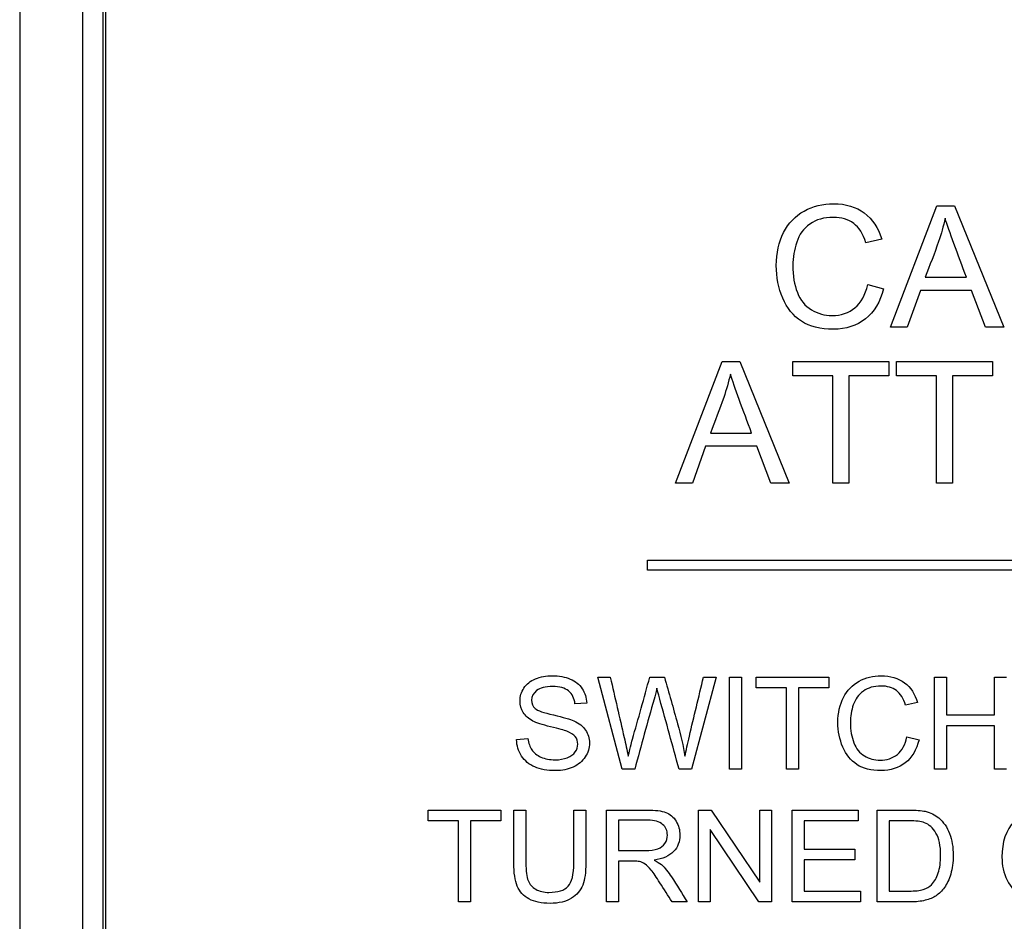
# Model space of a CAD drawing. Header units: inches. Extents: x 1 to 359, y -2 to 239.
# Tile 10 of 57: x 108.318 to 109.298, y 130.954 to 131.852. Entities that reach past the tile are written whole.
import ezdxf
from ezdxf.lldxf.tags import DXFTag

# ---------------------------------------------------------------- set-up
doc = ezdxf.new("R2010")
doc.units = ezdxf.units.IN
doc.header["$MEASUREMENT"] = 0
doc.layers.add('DV1_Default', color=7, linetype='Continuous')
doc.layers.add('LAB20180', color=7, linetype='Continuous')
tags = doc.linetypes.add('HIDDEN2', pattern=[0.1875, 0.125, -0.0625]).pattern_tags.tags
tags[6:7] = [DXFTag(74, 4), DXFTag(75, 0), DXFTag(340, '0'), DXFTag(46, 0.0), DXFTag(50, 0.0), DXFTag(44, 0.0), DXFTag(45, 0.0)]
tags[4:5] = [DXFTag(74, 4), DXFTag(75, 0), DXFTag(340, '0'), DXFTag(46, 0.0), DXFTag(50, 0.0), DXFTag(44, 0.0), DXFTag(45, 0.0)]

msp = doc.modelspace()

# ---------------------------------------------------------------- linework, layer by layer
at = {"layer": 'DV1_Default', "color": 7, "linetype": 'HIDDEN2'}
msp.add_line((108.40035, 132.70346), (108.40035, 126.70356), dxfattribs=at)
at = {"layer": 'LAB20180', "color": 7, "linetype": 'Continuous'}
for p, q in [((108.3177, 133.84901), (108.3177, 130.09901)), ((108.3802, 133.66105), (108.3802, 130.28698)), ((108.4032, 133.66105), (108.4032, 130.28698)), ((109.18444, 131.54603), (109.23059, 131.667)), ((109.23059, 131.667), (109.24831, 131.667)), ((109.24831, 131.667), (109.29736, 131.54603)), ((109.17575, 131.63382), (109.16004, 131.63011)), ((109.21916, 131.59572), (109.26007, 131.59572)), ((109.16181, 131.58839), (109.17768, 131.58437)), ((109.21424, 131.58267), (109.20128, 131.54603)), ((109.26523, 131.58267), (109.21424, 131.58267)), ((109.27916, 131.54603), (109.26523, 131.58267)), ((109.20128, 131.54603), (109.18444, 131.54603)), ((109.29736, 131.54603), (109.27916, 131.54603)), ((108.97061, 131.39082), (109.01684, 131.51188)), ((109.01684, 131.51188), (109.03448, 131.51188)), ((109.03448, 131.51188), (109.08353, 131.39082)), ((109.08747, 131.4977), (109.08747, 131.51188)), ((109.08747, 131.51188), (109.18291, 131.51188)), ((109.18291, 131.51188), (109.18291, 131.4977)), ((109.19057, 131.4977), (109.19057, 131.51188)), ((109.19057, 131.51188), (109.28609, 131.51188)), ((109.28609, 131.51188), (109.28609, 131.4977)), ((109.12726, 131.4977), (109.08747, 131.4977)), ((109.12726, 131.39082), (109.12726, 131.4977)), ((109.18291, 131.4977), (109.14313, 131.4977)), ((109.14313, 131.4977), (109.14313, 131.39082)), ((109.23035, 131.4977), (109.19057, 131.4977)), ((109.23035, 131.39082), (109.23035, 131.4977)), ((109.28609, 131.4977), (109.2463, 131.4977)), ((109.2463, 131.4977), (109.2463, 131.39082)), ((109.00532, 131.4406), (109.04624, 131.4406)), ((109.00049, 131.42747), (108.98744, 131.39082)), ((109.05139, 131.42747), (109.00049, 131.42747)), ((109.06532, 131.39082), (109.05139, 131.42747)), ((108.98744, 131.39082), (108.97061, 131.39082)), ((109.08353, 131.39082), (109.06532, 131.39082)), ((109.14313, 131.39082), (109.12726, 131.39082)), ((109.2463, 131.39082), (109.23035, 131.39082)), ((108.9427, 131.30401), (108.9427, 131.31401)), ((108.9427, 131.31401), (109.9427, 131.31401)), ((109.9427, 131.30401), (108.9427, 131.30401)), ((108.91739, 131.10607), (108.89323, 131.19749)), ((108.89323, 131.19749), (108.90564, 131.19749)), ((108.94496, 131.19749), (108.95957, 131.19749)), ((109.01088, 131.19749), (108.98641, 131.10607)), ((108.9984, 131.19749), (109.01088, 131.19749)), ((109.02421, 131.10607), (109.02421, 131.19749)), ((109.02421, 131.19749), (109.03626, 131.19749)), ((109.03626, 131.19749), (109.03626, 131.10607)), ((109.05081, 131.18678), (109.05081, 131.19749)), ((109.05081, 131.19749), (109.12299, 131.19749)), ((109.12299, 131.19749), (109.12299, 131.18678)), ((109.22841, 131.10607), (109.22841, 131.19749)), ((109.22841, 131.19749), (109.2404, 131.19749)), ((109.2404, 131.19749), (109.2404, 131.15994)), ((109.28805, 131.15994), (109.28805, 131.19749)), ((109.28805, 131.19749), (109.30011, 131.19749)), ((109.08087, 131.18678), (109.05081, 131.18678)), ((109.08087, 131.10607), (109.08087, 131.18678)), ((109.12299, 131.18678), (109.09292, 131.18678)), ((109.09292, 131.18678), (109.09292, 131.10607)), ((108.88209, 131.17175), (108.87046, 131.17089)), ((109.21143, 131.17242), (109.19962, 131.16962)), ((109.2404, 131.15994), (109.28805, 131.15994)), ((109.28805, 131.14923), (109.2404, 131.14923)), ((109.2404, 131.14923), (109.2404, 131.10607)), ((109.28805, 131.10607), (109.28805, 131.14923)), ((108.81228, 131.13547), (108.82366, 131.13651)), ((109.2009, 131.13809), (109.21295, 131.13505)), ((108.92993, 131.10607), (108.91739, 131.10607)), ((108.98641, 131.10607), (108.97406, 131.10607)), ((109.03626, 131.10607), (109.02421, 131.10607)), ((109.09292, 131.10607), (109.08087, 131.10607)), ((109.2404, 131.10607), (109.22841, 131.10607)), ((109.30011, 131.10607), (109.28805, 131.10607)), ((108.7243, 131.05456), (108.7243, 131.06527)), ((108.7243, 131.06527), (108.79648, 131.06527)), ((108.79648, 131.06527), (108.79648, 131.05456)), ((108.80957, 131.06527), (108.82156, 131.06527)), ((108.86928, 131.06527), (108.88127, 131.06527)), ((108.9019, 130.97379), (108.9019, 131.06527)), ((108.99356, 130.97379), (108.99356, 131.06527)), ((108.99356, 131.06527), (109.00598, 131.06527)), ((109.00598, 131.06527), (109.05431, 130.99339)), ((109.05431, 130.99339), (109.05431, 131.06527)), ((109.05431, 131.06527), (109.06593, 131.06527)), ((109.06593, 131.06527), (109.06593, 130.97379)), ((109.0865, 130.97379), (109.0865, 131.06527)), ((109.0865, 131.06527), (109.15242, 131.06527)), ((109.15242, 131.06527), (109.15242, 131.05456)), ((109.17135, 130.97379), (109.17135, 131.06527)), ((108.75437, 131.05456), (108.7243, 131.05456)), ((108.75437, 130.97379), (108.75437, 131.05456)), ((108.79648, 131.05456), (108.76642, 131.05456)), ((108.76642, 131.05456), (108.76642, 130.97379)), ((108.91389, 131.05516), (108.91389, 131.02491)), ((109.15242, 131.05456), (109.09855, 131.05456)), ((109.09855, 131.05456), (109.09855, 131.02644)), ((109.18334, 131.05456), (109.18334, 130.98456)), ((109.05351, 130.97379), (109.00513, 131.04573)), ((109.00513, 131.04573), (109.00513, 130.97379)), ((109.09855, 131.02644), (109.14901, 131.02644)), ((109.14901, 131.02644), (109.14901, 131.01566)), ((108.91389, 131.01439), (108.91389, 130.97379)), ((109.14901, 131.01566), (109.09855, 131.01566)), ((109.09855, 131.01566), (109.09855, 130.98456)), ((109.09855, 130.98456), (109.15461, 130.98456)), ((109.15461, 130.98456), (109.15461, 130.97379)), ((108.76642, 130.97379), (108.75437, 130.97379)), ((108.91389, 130.97379), (108.9019, 130.97379)), ((108.98224, 130.97379), (108.96715, 130.97379)), ((109.00513, 130.97379), (108.99356, 130.97379)), ((109.06593, 130.97379), (109.05351, 130.97379)), ((109.15461, 130.97379), (109.0865, 130.97379))]:
    msp.add_line(p, q, dxfattribs=at)
for points, knots in [([(109.17768, 131.58437), (109.17438, 131.57124), (109.16834, 131.56125), (109.15094, 131.5474), (109.14023, 131.54401), (109.11461, 131.54401), (109.10406, 131.54659), (109.09585, 131.55191), (109.08769, 131.55719), (109.08151, 131.56495), (109.07724, 131.57502), (109.073, 131.58502), (109.07088, 131.59588), (109.07088, 131.61996), (109.0733, 131.631), (109.07813, 131.64034), (109.08295, 131.64965), (109.08973, 131.65685), (109.09859, 131.66168), (109.10754, 131.66657), (109.11727, 131.66901), (109.14007, 131.66901), (109.15021, 131.66587), (109.15843, 131.65975), (109.1667, 131.65359), (109.17244, 131.64493), (109.17575, 131.63382)], [0, 0, 0, 0, 0.104376, 0.104376, 0.208752, 0.208752, 0.317142, 0.317142, 0.317142, 0.409738, 0.409738, 0.409738, 0.508627, 0.508627, 0.616505, 0.616505, 0.616505, 0.708763, 0.708763, 0.708763, 0.799096, 0.799096, 0.902432, 0.902432, 0.902432, 1, 1, 1, 1]), ([(109.16004, 131.63011), (109.1573, 131.63889), (109.15319, 131.64533), (109.14788, 131.64936), (109.14251, 131.65343), (109.1358, 131.6554), (109.1184, 131.6554), (109.11059, 131.65315), (109.10431, 131.64872), (109.09804, 131.6443), (109.09367, 131.63825), (109.09118, 131.63068), (109.0887, 131.62315), (109.08731, 131.61545), (109.08731, 131.59717), (109.08884, 131.58823), (109.09182, 131.5805), (109.09477, 131.57284), (109.09947, 131.56713), (109.10584, 131.56334), (109.11214, 131.55959), (109.11904, 131.55763), (109.13531, 131.55763), (109.14297, 131.5602), (109.15537, 131.57051), (109.15956, 131.57824), (109.16181, 131.58839)], [0, 0, 0, 0, 0.096945, 0.096945, 0.096945, 0.187413, 0.187413, 0.290421, 0.290421, 0.290421, 0.385578, 0.385578, 0.385578, 0.479008, 0.479008, 0.599806, 0.599806, 0.599806, 0.694434, 0.694434, 0.694434, 0.783273, 0.783273, 0.891636, 0.891636, 1, 1, 1, 1]), ([(109.23889, 131.65452), (109.2372, 131.64662), (109.23502, 131.63889), (109.23237, 131.63124), (109.22822, 131.61931), (109.22356, 131.60756), (109.21916, 131.59572)], [0, 0, 0, 0, 0.389606, 0.389606, 0.389606, 1, 1, 1, 1]), ([(109.26007, 131.59572), (109.25594, 131.60689), (109.2518, 131.61806), (109.24767, 131.62923), (109.24388, 131.63945), (109.24098, 131.64783), (109.23889, 131.65452)], [0, 0, 0, 0, 0.571633, 0.571633, 0.571633, 1, 1, 1, 1]), ([(109.02513, 131.49939), (109.02336, 131.4915), (109.02119, 131.48377), (109.01853, 131.47604), (109.01443, 131.46412), (109.00972, 131.45241), (109.00532, 131.4406)], [0, 0, 0, 0, 0.391024, 0.391024, 0.391024, 1, 1, 1, 1]), ([(109.04624, 131.4406), (109.0421, 131.45177), (109.03797, 131.46294), (109.03383, 131.4741), (109.03005, 131.48433), (109.02715, 131.49271), (109.02513, 131.49939)], [0, 0, 0, 0, 0.571862, 0.571862, 0.571862, 1, 1, 1, 1]), ([(108.82366, 131.13651), (108.82421, 131.13188), (108.82549, 131.12811), (108.82743, 131.12519), (108.82941, 131.12222), (108.83249, 131.11983), (108.84076, 131.11618), (108.84545, 131.11526), (108.85525, 131.11526), (108.85927, 131.11593), (108.86633, 131.11873), (108.869, 131.12062), (108.87071, 131.12306), (108.87238, 131.12545), (108.87326, 131.12805), (108.87326, 131.13371), (108.87241, 131.1362), (108.869, 131.14046), (108.86627, 131.14223), (108.86243, 131.14369), (108.85998, 131.14462), (108.85458, 131.14612), (108.84624, 131.14813), (108.83784, 131.15015), (108.832, 131.15209), (108.82865, 131.15385), (108.82427, 131.15616), (108.82104, 131.15897), (108.81678, 131.16578), (108.81575, 131.16956), (108.81575, 131.17838), (108.81703, 131.1827), (108.82226, 131.19074), (108.82603, 131.19378), (108.83109, 131.19585), (108.83611, 131.19791), (108.84168, 131.19901), (108.85458, 131.19901), (108.86054, 131.19792), (108.86572, 131.19573), (108.87084, 131.19356), (108.87485, 131.19037), (108.87759, 131.18611), (108.88034, 131.18182), (108.88185, 131.1771), (108.88209, 131.17175)], [0, 0, 0, 0, 0.049734, 0.049734, 0.049734, 0.102625, 0.102625, 0.155515, 0.155515, 0.202805, 0.202805, 0.250096, 0.250096, 0.250096, 0.285885, 0.285885, 0.322453, 0.322453, 0.359021, 0.359021, 0.359021, 0.428383, 0.428383, 0.428383, 0.504928, 0.504928, 0.504928, 0.558431, 0.558431, 0.611934, 0.611934, 0.669259, 0.669259, 0.726583, 0.726583, 0.726583, 0.796348, 0.796348, 0.87302, 0.87302, 0.87302, 0.937083, 0.937083, 0.937083, 1, 1, 1, 1]), ([(108.90564, 131.19749), (108.91023, 131.17749), (108.91481, 131.15748), (108.9194, 131.13748), (108.92084, 131.13118), (108.92232, 131.125), (108.92342, 131.11886)], [0, 0, 0, 0, 0.763655, 0.763655, 0.763655, 1, 1, 1, 1]), ([(108.92342, 131.11886), (108.92579, 131.12859), (108.92719, 131.13425), (108.92762, 131.13572), (108.9336, 131.15625), (108.93918, 131.1769), (108.94496, 131.19749)], [0, 0, 0, 0, 0.213081, 0.213081, 0.213081, 1, 1, 1, 1]), ([(108.95957, 131.19749), (108.96391, 131.18205), (108.96825, 131.16661), (108.97259, 131.15117), (108.97583, 131.13966), (108.97832, 131.1289), (108.9799, 131.11886)], [0, 0, 0, 0, 0.59205, 0.59205, 0.59205, 1, 1, 1, 1]), ([(108.9799, 131.11886), (108.98106, 131.12458), (108.98258, 131.13121), (108.98434, 131.13876), (108.98893, 131.15836), (108.99371, 131.17791), (108.9984, 131.19749)], [0, 0, 0, 0, 0.252433, 0.252433, 0.252433, 1, 1, 1, 1]), ([(109.21295, 131.13505), (109.21039, 131.12512), (109.20583, 131.11758), (109.19268, 131.10711), (109.18465, 131.10455), (109.16529, 131.10455), (109.15726, 131.1065), (109.14496, 131.11453), (109.14028, 131.12038), (109.13705, 131.12799), (109.13385, 131.13554), (109.13218, 131.14375), (109.13218, 131.16195), (109.13401, 131.17029), (109.14131, 131.18441), (109.14648, 131.18982), (109.15318, 131.19348), (109.1599, 131.19714), (109.1673, 131.19901), (109.18446, 131.19901), (109.19219, 131.19664), (109.1984, 131.19201), (109.20465, 131.18736), (109.20899, 131.18082), (109.21143, 131.17242)], [0, 0, 0, 0, 0.101114, 0.101114, 0.202228, 0.202228, 0.305918, 0.305918, 0.409608, 0.409608, 0.409608, 0.503661, 0.503661, 0.606265, 0.606265, 0.708868, 0.708868, 0.708868, 0.799519, 0.799519, 0.90253, 0.90253, 0.90253, 1, 1, 1, 1]), ([(108.87046, 131.17089), (108.86986, 131.17662), (108.86773, 131.18094), (108.86413, 131.18386), (108.86058, 131.18675), (108.85525, 131.18824), (108.84825, 131.1883), (108.84101, 131.18836), (108.83565, 131.1869), (108.8323, 131.18422), (108.82899, 131.18158), (108.82731, 131.17832), (108.82731, 131.17126), (108.82853, 131.16858), (108.83084, 131.16645), (108.83319, 131.16429), (108.83924, 131.16213), (108.84904, 131.15994), (108.85885, 131.15775), (108.8656, 131.15574), (108.86925, 131.1541), (108.87461, 131.15168), (108.8785, 131.14856), (108.88106, 131.14484), (108.88364, 131.14109), (108.88489, 131.13675), (108.88489, 131.12695), (108.88349, 131.12239), (108.88069, 131.11813), (108.87788, 131.11385), (108.87393, 131.11052), (108.8687, 131.10808), (108.86354, 131.10568), (108.85768, 131.10455), (108.84289, 131.10455), (108.83602, 131.10571), (108.83042, 131.10814), (108.82484, 131.11057), (108.8205, 131.11417), (108.81727, 131.11904), (108.81409, 131.12384), (108.81246, 131.12932), (108.81228, 131.13547)], [0, 0, 0, 0, 0.061068, 0.061068, 0.061068, 0.130319, 0.130319, 0.130319, 0.199417, 0.199417, 0.199417, 0.244343, 0.244343, 0.283473, 0.283473, 0.283473, 0.363727, 0.363727, 0.363727, 0.45053, 0.45053, 0.45053, 0.51313, 0.51313, 0.51313, 0.57114, 0.57114, 0.629875, 0.629875, 0.629875, 0.695194, 0.695194, 0.695194, 0.766392, 0.766392, 0.856886, 0.856886, 0.856886, 0.928274, 0.928274, 0.928274, 1, 1, 1, 1]), ([(108.95196, 131.18648), (108.95099, 131.18228), (108.95008, 131.17869), (108.94922, 131.17576), (108.94247, 131.15263), (108.93636, 131.1293), (108.92993, 131.10607)], [0, 0, 0, 0, 0.132638, 0.132638, 0.132638, 1, 1, 1, 1]), ([(108.97406, 131.10607), (108.96766, 131.1293), (108.96127, 131.15253), (108.95488, 131.17576), (108.95329, 131.18154), (108.95233, 131.18514), (108.95196, 131.18648)], [0, 0, 0, 0, 0.866838, 0.866838, 0.866838, 1, 1, 1, 1]), ([(109.19962, 131.16962), (109.19749, 131.17625), (109.19438, 131.18112), (109.18635, 131.18721), (109.18124, 131.18873), (109.16809, 131.18873), (109.16219, 131.18702), (109.1575, 131.18368), (109.15275, 131.18028), (109.14947, 131.17576), (109.14752, 131.17004), (109.1456, 131.16439), (109.14466, 131.15854), (109.14466, 131.14472), (109.14581, 131.13797), (109.14807, 131.13212), (109.1503, 131.12633), (109.15385, 131.12202), (109.1586, 131.11916), (109.16339, 131.11627), (109.16858, 131.11484), (109.18093, 131.11484), (109.18665, 131.11679), (109.19134, 131.12068), (109.19606, 131.12461), (109.19925, 131.13042), (109.2009, 131.13809)], [0, 0, 0, 0, 0.09187, 0.09187, 0.183741, 0.183741, 0.29031, 0.29031, 0.29031, 0.385621, 0.385621, 0.385621, 0.479058, 0.479058, 0.599864, 0.599864, 0.599864, 0.694259, 0.694259, 0.694259, 0.781957, 0.781957, 0.887765, 0.887765, 0.887765, 1, 1, 1, 1]), ([(108.88127, 131.06527), (108.88127, 131.04766), (108.88127, 131.03005), (108.88127, 131.01244), (108.88127, 131.00325), (108.88023, 130.99594), (108.87816, 130.99059), (108.87607, 130.98518), (108.87232, 130.98079), (108.8669, 130.97738), (108.86153, 130.974), (108.85443, 130.97233), (108.83708, 130.97233), (108.83008, 130.97379), (108.81925, 130.97963), (108.81535, 130.98395), (108.81304, 130.98955), (108.81075, 130.9951), (108.80957, 131.00276), (108.80957, 131.01244), (108.80957, 131.03005), (108.80957, 131.04766), (108.80957, 131.06527)], [0, 0, 0, 0, 0.229428, 0.229428, 0.229428, 0.32578, 0.32578, 0.32578, 0.402509, 0.402509, 0.402509, 0.493583, 0.493583, 0.581516, 0.581516, 0.66945, 0.66945, 0.66945, 0.770579, 0.770579, 0.770579, 1, 1, 1, 1]), ([(108.88127, 131.06527), (108.88127, 131.04766), (108.88127, 131.03005), (108.88127, 131.01244), (108.88127, 131.00325), (108.88023, 130.99594), (108.87816, 130.99059), (108.87607, 130.98518), (108.87232, 130.98079), (108.8669, 130.97738), (108.86153, 130.974), (108.85443, 130.97233), (108.83708, 130.97233), (108.83008, 130.97379), (108.81925, 130.97963), (108.81535, 130.98395), (108.81304, 130.98955), (108.81075, 130.9951), (108.80957, 131.00276), (108.80957, 131.01244), (108.80957, 131.03005), (108.80957, 131.04766), (108.80957, 131.06527)], [0, 0, 0, 0, 0.229428, 0.229428, 0.229428, 0.32578, 0.32578, 0.32578, 0.402509, 0.402509, 0.402509, 0.493583, 0.493583, 0.581516, 0.581516, 0.66945, 0.66945, 0.66945, 0.770579, 0.770579, 0.770579, 1, 1, 1, 1]), ([(108.82156, 131.06527), (108.82156, 131.0477), (108.82156, 131.03013), (108.82156, 131.01256), (108.82156, 131.00459), (108.82235, 130.99874), (108.82381, 130.99497), (108.82525, 130.99125), (108.82777, 130.98834), (108.83142, 130.98633), (108.83505, 130.98433), (108.83939, 130.98322), (108.84457, 130.98328), (108.85345, 130.98339), (108.85978, 130.98523), (108.86356, 130.98931), (108.86733, 130.99338), (108.86928, 131.00106), (108.86928, 131.01256), (108.86928, 131.03013), (108.86928, 131.0477), (108.86928, 131.06527)], [0, 0, 0, 0, 0.272314, 0.272314, 0.272314, 0.364387, 0.364387, 0.364387, 0.425162, 0.425162, 0.425162, 0.495669, 0.495669, 0.495669, 0.601425, 0.601425, 0.601425, 0.727745, 0.727745, 0.727745, 1, 1, 1, 1]), ([(108.82156, 131.06527), (108.82156, 131.0477), (108.82156, 131.03013), (108.82156, 131.01256), (108.82156, 131.00459), (108.82235, 130.99874), (108.82381, 130.99497), (108.82525, 130.99125), (108.82777, 130.98834), (108.83142, 130.98633), (108.83505, 130.98433), (108.83939, 130.98322), (108.84457, 130.98328), (108.85345, 130.98339), (108.85978, 130.98523), (108.86356, 130.98931), (108.86733, 130.99338), (108.86928, 131.00106), (108.86928, 131.01256), (108.86928, 131.03013), (108.86928, 131.0477), (108.86928, 131.06527)], [0, 0, 0, 0, 0.272314, 0.272314, 0.272314, 0.364387, 0.364387, 0.364387, 0.425162, 0.425162, 0.425162, 0.495669, 0.495669, 0.495669, 0.601425, 0.601425, 0.601425, 0.727745, 0.727745, 0.727745, 1, 1, 1, 1]), ([(108.9019, 131.06527), (108.91537, 131.06527), (108.92884, 131.06527), (108.94232, 131.06527), (108.95047, 131.06527), (108.95668, 131.06448), (108.96094, 131.06283), (108.96515, 131.06121), (108.96855, 131.05827), (108.9711, 131.05413), (108.97367, 131.04997), (108.97488, 131.04537), (108.97488, 131.03386), (108.97281, 131.02838), (108.96441, 131.0195), (108.9579, 131.01664), (108.94913, 131.01548)], [0, 0, 0, 0, 0.318057, 0.318057, 0.318057, 0.46663, 0.46663, 0.46663, 0.573882, 0.573882, 0.573882, 0.693773, 0.693773, 0.846886, 0.846886, 1, 1, 1, 1]), ([(109.17135, 131.06527), (109.18184, 131.06527), (109.19233, 131.06527), (109.20281, 131.06527), (109.20994, 131.06527), (109.21535, 131.06484), (109.21913, 131.06399), (109.22437, 131.06281), (109.2288, 131.06058), (109.23252, 131.05742), (109.23731, 131.05333), (109.24092, 131.0481), (109.24335, 131.04177), (109.24578, 131.03546), (109.24694, 131.0282), (109.24694, 131.01311), (109.24609, 131.0069), (109.24451, 131.00154), (109.24292, 130.99617), (109.24079, 130.99174), (109.23824, 130.98821), (109.23571, 130.98472), (109.23294, 130.98194), (109.2299, 130.97994), (109.2269, 130.97796), (109.21961, 130.97488), (109.20987, 130.97379), (109.20434, 130.97379), (109.19334, 130.97379), (109.18234, 130.97379), (109.17135, 130.97379)], [0, 0, 0, 0, 0.150353, 0.150353, 0.150353, 0.228673, 0.228673, 0.228673, 0.300663, 0.300663, 0.300663, 0.392547, 0.392547, 0.392547, 0.49807, 0.49807, 0.587844, 0.587844, 0.587844, 0.658562, 0.658562, 0.658562, 0.715008, 0.715008, 0.715008, 0.778699, 0.842391, 0.842391, 0.842391, 1, 1, 1, 1]), ([(109.29545, 131.01834), (109.29545, 131.03344), (109.29953, 131.0453), (109.30762, 131.05389), (109.31575, 131.0625), (109.32625, 131.06679), (109.34749, 131.06679), (109.3551, 131.06478), (109.36185, 131.0607), (109.36858, 131.05664), (109.37378, 131.05109), (109.37731, 131.0439), (109.38087, 131.03667), (109.38261, 131.02851), (109.38261, 131.01012), (109.38072, 131.00185), (109.37329, 130.98724), (109.368, 130.9817), (109.36118, 130.97793), (109.35432, 130.97413), (109.34694, 130.97233), (109.33045, 130.97233), (109.32278, 130.97434), (109.31602, 130.97854), (109.30929, 130.98272), (109.30415, 130.98834), (109.30068, 130.99552), (109.2972, 131.00272), (109.29545, 131.01031), (109.29545, 131.01834)], [0, 0, 0, 0, 0.133288, 0.133288, 0.133288, 0.256521, 0.256521, 0.337119, 0.337119, 0.337119, 0.417249, 0.417249, 0.417249, 0.502221, 0.502221, 0.588326, 0.588326, 0.674431, 0.674431, 0.674431, 0.752879, 0.752879, 0.837964, 0.837964, 0.837964, 0.918255, 0.918255, 0.918255, 1, 1, 1, 1]), ([(108.91389, 131.02491), (108.92255, 131.02491), (108.93122, 131.02491), (108.93988, 131.02491), (108.94542, 131.02491), (108.94974, 131.02546), (108.95291, 131.02662), (108.956, 131.02775), (108.95838, 131.0296), (108.96003, 131.0321), (108.96165, 131.03456), (108.9624, 131.03733), (108.9624, 131.04463), (108.96088, 131.04823), (108.95771, 131.05096), (108.95455, 131.0537), (108.94962, 131.05516), (108.9428, 131.05516), (108.93317, 131.05516), (108.92353, 131.05516), (108.91389, 131.05516)], [0, 0, 0, 0, 0.228448, 0.228448, 0.228448, 0.344465, 0.344465, 0.344465, 0.424837, 0.424837, 0.424837, 0.49916, 0.49916, 0.606852, 0.606852, 0.606852, 0.745962, 0.745962, 0.745962, 1, 1, 1, 1]), ([(109.18334, 130.98456), (109.18987, 130.98456), (109.1964, 130.98456), (109.20294, 130.98456), (109.20896, 130.98456), (109.21371, 130.98511), (109.21712, 130.98621), (109.2206, 130.98732), (109.22333, 130.98894), (109.22533, 130.99095), (109.22822, 130.99384), (109.23045, 130.99771), (109.23209, 131.00258), (109.23371, 131.00737), (109.23446, 131.01329), (109.23446, 131.02978), (109.23288, 131.03715), (109.22978, 131.04232), (109.22668, 131.04748), (109.22278, 131.0509), (109.21827, 131.05267), (109.21506, 131.05393), (109.20981, 131.05456), (109.20257, 131.05456), (109.19616, 131.05456), (109.18975, 131.05456), (109.18334, 131.05456)], [0, 0, 0, 0, 0.131803, 0.131803, 0.131803, 0.228168, 0.228168, 0.228168, 0.292591, 0.292591, 0.292591, 0.383822, 0.383822, 0.383822, 0.499066, 0.499066, 0.657779, 0.657779, 0.657779, 0.763771, 0.763771, 0.763771, 0.870637, 0.870637, 0.870637, 1, 1, 1, 1]), ([(108.96715, 130.97379), (108.96311, 130.98014), (108.95907, 130.98649), (108.95504, 130.99284), (108.95154, 130.99834), (108.94858, 131.00252), (108.94633, 131.00544), (108.94406, 131.00839), (108.94201, 131.01037), (108.93836, 131.01268), (108.93653, 131.01347), (108.93465, 131.01396), (108.93333, 131.0143), (108.93106, 131.01439), (108.92795, 131.01439), (108.92326, 131.01439), (108.91858, 131.01439), (108.91389, 131.01439)], [0, 0, 0, 0, 0.307386, 0.307386, 0.307386, 0.515959, 0.515959, 0.515959, 0.616495, 0.616495, 0.717031, 0.717031, 0.717031, 0.808506, 0.808506, 0.808506, 1, 1, 1, 1]), ([(108.94913, 131.01548), (108.9523, 131.0139), (108.95473, 131.01238), (108.95644, 131.01092), (108.96009, 131.00778), (108.96331, 131.00355), (108.96642, 130.99874), (108.97176, 130.99047), (108.97697, 130.98211), (108.98224, 130.97379)], [0, 0, 0, 0, 0.159936, 0.159936, 0.159936, 0.452575, 0.452575, 0.452575, 1, 1, 1, 1])]:
    msp.add_open_spline(points, degree=3, knots=knots, dxfattribs=at)

doc.saveas('drawing.dxf')
